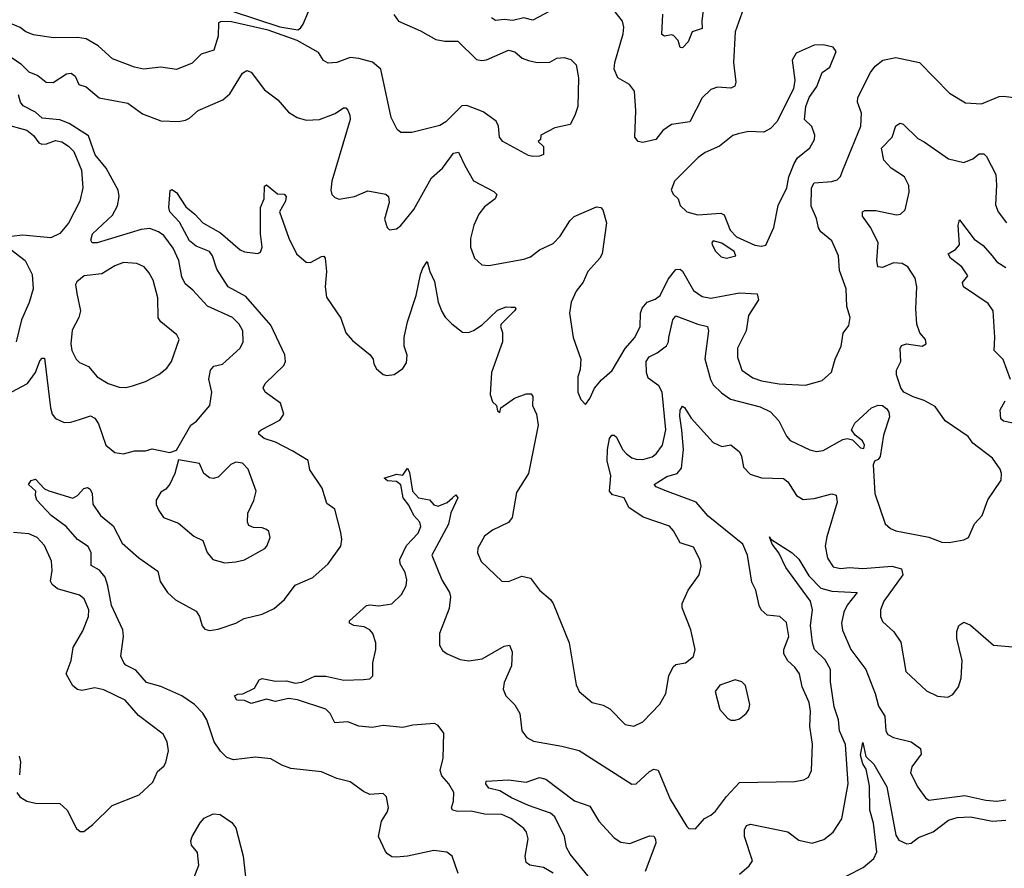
# Model space of a CAD drawing. Extents: x 1771496 to 1971148, y 471553 to 643630.
# Tile 254 of 256: x 1778513 to 1782989, y 621630 to 625490. Entities that reach past the tile are written whole.
import ezdxf

# ---------------------------------------------------------------- set-up
doc = ezdxf.new("R2010")
doc.units = 0

msp = doc.modelspace()

# ---------------------------------------------------------------- linework, layer by layer
at = {"layer": '0CON10XD'}
for points in [[(1781825.6, 625605), (1781764.6, 625435), (1781758.2, 625295), (1781768.8, 625205), (1781762.9, 625187.1), (1781745, 625178.5), (1781685, 625183.1), (1781655, 625171.4), (1781615.4, 625134.6), (1781559.2, 625025), (1781475, 625012.7), (1781435.6, 624985), (1781405, 624944.4), (1781345, 624931.1), (1781323.8, 624935), (1781309.2, 624955), (1781314.3, 625075), (1781307.5, 625165), (1781285.4, 625195.4), (1781232.2, 625225), (1781215.4, 625265), (1781217.5, 625295), (1781255.5, 625425), (1781258.6, 625455), (1781253.2, 625483.2), (1781213.4, 625533.4)], [(1779478.4, 625528.4), (1779695, 625457.8), (1779776.8, 625443.2), (1779789.7, 625450.3), (1779801.2, 625468.8), (1779845, 625573.8)], [(1780945, 625540.8), (1780845, 625486.8), (1780805, 625497.7), (1780755, 625485.8), (1780715, 625490.4), (1780675, 625486.5), (1780658.2, 625498.2)], [(1781622.5, 625555), (1781613.1, 625485), (1781615, 625450), (1781570, 625435), (1781550.9, 625389.1), (1781525, 625361.2), (1781515, 625363.3), (1781505.6, 625395), (1781485, 625417.1), (1781475, 625420.6), (1781444.4, 625414.4), (1781432.4, 625422.4), (1781436.4, 625515)], [(1780213.1, 625513.1), (1780235, 625482.5), (1780335, 625439.5), (1780405, 625399.6), (1780445, 625391.8), (1780505, 625391.4), (1780588.7, 625308.7), (1780613.3, 625303.3), (1780635, 625306.5), (1780735, 625351.1), (1780763.4, 625343.4), (1780796.2, 625315), (1780825, 625303.3), (1780865, 625294.4), (1780923, 625297), (1780955, 625314), (1780987.7, 625317.7), (1781018.3, 625308.3), (1781042, 625285), (1781053.1, 625225), (1781050, 625095), (1781036.8, 625053.2), (1781015, 625012.5), (1780945, 624998), (1780882.5, 624965), (1780880, 624945), (1780870, 624935), (1780893.3, 624913.3), (1780893.8, 624876.2), (1780875, 624868.8), (1780845, 624867.5), (1780825, 624872.5), (1780708.8, 624935), (1780694.3, 624955), (1780690, 625005), (1780678.2, 625028.2), (1780619.8, 625069.8), (1780545, 625098.9), (1780522.6, 625097.4), (1780450, 625025), (1780422.1, 625007.9), (1780295, 624975.8), (1780245, 624976.2), (1780229.5, 624989.5), (1780201.4, 625045), (1780154.4, 625264.4), (1780116.5, 625296.5), (1780055, 625313.2), (1780015, 625316.9), (1779955, 625294.3), (1779915, 625292), (1779894.5, 625304.5), (1779870.7, 625340.7), (1779774.4, 625394.4), (1779642.2, 625442.2), (1779475, 625479.6), (1779428.1, 625481.9), (1779416, 625475), (1779415.4, 625414.6), (1779395, 625351.2), (1779337.3, 625332.7), (1779297.6, 625292.4), (1779225, 625262.5), (1779155, 625273.3), (1779075, 625264.5), (1779035, 625273.6), (1778935, 625311.1), (1778870, 625370), (1778815, 625401.8), (1778775, 625408.2), (1778666.8, 625406.8), (1778575, 625421.1), (1778541.2, 625435), (1778514.6, 625454.6), (1778415.3, 625495.3)], [(1781885, 624459.6), (1781905, 624464.3), (1781941.4, 624545), (1781960.9, 624645), (1781999.6, 624725), (1782009.6, 624775), (1782033.3, 624835), (1782048.9, 624861.1), (1782105, 624906.7), (1782125.7, 624945), (1782127.5, 624965), (1782114.2, 625004.2), (1782080, 625035), (1782086, 625095), (1782102, 625135), (1782135.7, 625185), (1782160, 625250), (1782195, 625273.3), (1782223.8, 625345), (1782210, 625365), (1782165, 625375.7), (1782125, 625373.8), (1782042.3, 625337.7), (1782023.8, 625305), (1782036.2, 625215), (1782030, 625175), (1781954, 625025), (1781925, 624994), (1781895, 624978.6), (1781825, 624980.6), (1781779.1, 624970.9), (1781755, 624962.5), (1781694, 624915), (1781628.8, 624885), (1781597.2, 624862.8), (1781490, 624755), (1781474.3, 624715), (1781485, 624694), (1781505.5, 624675.5), (1781514.5, 624644.5), (1781545.3, 624615.3), (1781595, 624602.2), (1781700, 624610), (1781715, 624602.5), (1781742.4, 624532.4), (1781771.4, 624501.4), (1781855, 624464.7), (1781885, 624459.6)], [(1778455, 625333.3), (1778518.4, 625288.4), (1778555, 625252), (1778595.8, 625235.7), (1778632.5, 625205), (1778665.5, 625204.5), (1778725, 625243.5), (1778747, 625247), (1778765, 625232), (1778781.2, 625195), (1778815, 625184.2), (1778873.5, 625133.5), (1779005, 625110), (1779070.7, 625060.7), (1779155, 625030), (1779235, 625026), (1779267.3, 625032.7), (1779285, 625041.2), (1779323.6, 625076.4), (1779436.2, 625125), (1779468, 625152), (1779525, 625245.7), (1779545, 625258.1), (1779565, 625251.2), (1779625, 625170.8), (1779686.9, 625125)], [(1779686.9, 625125), (1779735, 625068.6), (1779774.6, 625044.6), (1779815, 625033.1), (1779875, 625035.5), (1779947.4, 625062.6), (1779985, 625088), (1779995, 625088), (1780005, 625078.8), (1780014.3, 625055), (1780014.4, 625035), (1779931.9, 624755), (1779927.5, 624715), (1779932, 624695), (1779945, 624681.2), (1779965, 624674), (1780035, 624685.6), (1780095, 624710.5), (1780176.5, 624696.5), (1780188.6, 624685), (1780191.7, 624658.3), (1780171.7, 624581.7), (1780183.3, 624545), (1780193.8, 624533.8), (1780225, 624538.8), (1780245, 624553.3), (1780305, 624626.7), (1780385, 624770), (1780435, 624814.4), (1780485, 624882.2), (1780507.5, 624887.5), (1780536.4, 624826.4), (1780576.3, 624756.3), (1780668.3, 624708.3), (1780682, 624695), (1780674.3, 624675), (1780625, 624637.8), (1780600, 624605), (1780576.9, 624555), (1780561.4, 624495), (1780562.5, 624455), (1780580, 624405), (1780614.2, 624374.2), (1780645, 624372), (1780805, 624400), (1780835, 624411.4), (1780875, 624442.5), (1780938.1, 624471.9), (1780969.5, 624505), (1781013.1, 624575), (1781034, 624595), (1781135, 624638.6), (1781155, 624635.8), (1781164.2, 624625), (1781180.6, 624565), (1781160, 624425), (1781150, 624405), (1781095.5, 624345), (1781074, 624296), (1781043.1, 624255), (1781020, 624205), (1781011.4, 624155), (1781028.1, 624045), (1781063.5, 623945), (1781060.9, 623899.1), (1781049.4, 623865), (1781050, 623795), (1781063, 623763), (1781085, 623740), (1781105, 623767.5), (1781125.7, 623814.3), (1781157.9, 623852.1), (1781206.4, 623893.6), (1781265.3, 623994.7), (1781308.8, 624045), (1781332.7, 624095), (1781334.1, 624155), (1781342, 624178), (1781365.3, 624204.7), (1781402, 624218), (1781424.7, 624235.3), (1781460.5, 624309.5), (1781495, 624353.1), (1781515, 624355.5), (1781525, 624346.5), (1781575, 624257.8), (1781615, 624230), (1781655, 624223.1), (1781785, 624246.9), (1781865, 624242.5), (1781870.9, 624215), (1781825.5, 624145), (1781815, 624074), (1781775.4, 623995), (1781775.5, 623955), (1781796, 623896), (1781845, 623860.4), (1781885, 623846.7), (1781965, 623833.8), (1782085, 623828.1), (1782161.2, 623848.8), (1782202.7, 623887.3), (1782219.2, 623945), (1782247.5, 624005), (1782255.5, 624064.5), (1782281.7, 624098.3), (1782288.1, 624135), (1782272.5, 624185), (1782270, 624265), (1782238.8, 624348.8), (1782235.3, 624415.3), (1782205, 624484.2), (1782154.7, 624524.7), (1782143.6, 624543.6), (1782134.6, 624585), (1782111.3, 624641.3), (1782112.2, 624725), (1782125, 624747.5), (1782205, 624753.5), (1782228.1, 624761.9), (1782243.3, 624776.7), (1782253.8, 624805), (1782336.1, 625005), (1782338.8, 625065), (1782320.9, 625115), (1782322.5, 625135), (1782380.6, 625249.4), (1782402.2, 625277.8), (1782435.8, 625305), (1782495, 625317.9), (1782603.8, 625295), (1782738.8, 625155), (1782812.1, 625112.1), (1782885, 625107.5), (1782965, 625140), (1782985, 625142.5), (1783044.2, 625134.2)], [(1778455, 623784.4), (1778548.1, 623835), (1778585.3, 623884.7), (1778605, 623937.5), (1778615, 623950), (1778625, 623950), (1778652.2, 623725), (1778660.8, 623695), (1778675.7, 623675.7), (1778715, 623657.5), (1778745, 623658.6), (1778785, 623671.5), (1778835, 623687.9), (1778855, 623678.1), (1778870.9, 623650.9), (1778904.7, 623554.7), (1778945, 623520.6), (1778985, 623514.5), (1779035, 623528.5), (1779085, 623528.1), (1779115, 623538), (1779195, 623521.2), (1779225, 623532.5), (1779291.1, 623645), (1779316.6, 623663.4), (1779376.5, 623735), (1779386.4, 623795), (1779373.1, 623855), (1779379.6, 623895), (1779395.9, 623914.1), (1779435, 623922.5), (1779515.8, 623995), (1779529.4, 624025), (1779526.7, 624075), (1779510.5, 624105), (1779480, 624135), (1779366.4, 624186.4), (1779299.8, 624259.8), (1779265, 624288.6), (1779249.6, 624319.6), (1779236.3, 624395), (1779209.9, 624449.9), (1779168, 624508), (1779144.5, 624524.5), (1779105, 624540.3), (1779065, 624535.9), (1778865, 624474.7), (1778842.9, 624475), (1778836.3, 624486.3), (1778843.9, 624516.1), (1778935, 624601.1), (1778957.6, 624642.4), (1778964.5, 624685), (1778960, 624715), (1778906.4, 624815), (1778855.3, 624875.3), (1778825, 624961.2), (1778737.2, 625017.2), (1778695, 625034.2), (1778615, 625041.6), (1778585, 625069.3), (1778528.3, 625098.3), (1778516, 625115), (1778507.5, 625147.5)], [(1778435, 625018.2), (1778545, 624986.7), (1778575, 624962.7), (1778600.1, 624930.1), (1778613.5, 624923.5), (1778635, 624924.7), (1778675, 624940), (1778705, 624933.9), (1778734.5, 624915), (1778759.4, 624889.4), (1778793.2, 624805), (1778799.6, 624725), (1778786.5, 624665), (1778735, 624564.3), (1778695, 624517.5), (1778655, 624497.5), (1778525, 624509.2), (1778475.9, 624504.1)], [(1782675, 623730), (1782625, 623758.2), (1782573.9, 623773.9), (1782532, 623795), (1782518.1, 623815), (1782497.8, 623875), (1782498.1, 623895), (1782517.8, 623935), (1782515.5, 623994.5), (1782521.5, 624008.5), (1782544.7, 624015.3), (1782615.5, 624004.5), (1782634, 624015), (1782630, 624035), (1782604.3, 624065), (1782591.4, 624105), (1782586.4, 624175), (1782591.5, 624275), (1782583.7, 624313.7), (1782550, 624365), (1782525, 624380.5), (1782485, 624383.5), (1782435, 624362.7), (1782414.2, 624365), (1782409.2, 624395), (1782415.3, 624475), (1782382.4, 624542.4), (1782344.4, 624595.6), (1782344.2, 624615.8), (1782355, 624622.5), (1782405, 624621.8), (1782498.1, 624601.9), (1782516.7, 624605), (1782538, 624625), (1782555.5, 624705), (1782554.5, 624735), (1782535, 624774.4), (1782475, 624814.5), (1782440.4, 624850.4), (1782430.4, 624905), (1782478.2, 624955), (1782495, 625007.5), (1782515, 625019.2), (1782528.8, 625015), (1782595, 624949.2), (1782625, 624934.4), (1782735, 624856.5), (1782805, 624840.5), (1782845, 624856.7), (1782875, 624879.5), (1782895, 624879.4), (1782907.3, 624867.3), (1782950, 624785), (1782953.6, 624736.4), (1782948.3, 624648.3), (1782960, 624615), (1782999.2, 624565)], [(1780506.6, 621606.6), (1780478.1, 621685), (1780455, 621704.3), (1780395, 621711.1), (1780275, 621685.5), (1780225, 621680.6), (1780205, 621682.9), (1780185.5, 621695.5), (1780175, 621706.7), (1780144.2, 621775), (1780157.5, 621845), (1780183.8, 621885), (1780190, 621905), (1780180, 621955), (1780165, 621970), (1780105, 621966.2), (1780075, 621980), (1780015, 622024.2), (1779955, 622038.9), (1779885, 622068.8), (1779745, 622084.4), (1779705, 622099.2), (1779655, 622128), (1779585, 622135.6), (1779485, 622124.3), (1779455, 622134.4), (1779425, 622163.3), (1779396.7, 622205), (1779363.1, 622305), (1779345.3, 622335.3), (1779308.1, 622375), (1779250, 622415), (1779155, 622456.4), (1779089.2, 622475), (1779040.7, 622530.7), (1778995, 622553.8), (1778985.6, 622565), (1778973.3, 622595), (1778985.4, 622684.6), (1778982, 622715), (1778930.2, 622825), (1778914.3, 622914.3), (1778901.1, 622955), (1778875, 622986.2), (1778838, 623008), (1778837.5, 623065), (1778823.9, 623093.9), (1778775, 623126.1), (1778724.3, 623184.3), (1778655.4, 623235), (1778590.6, 623305), (1778584.2, 623325), (1778586, 623346), (1778553.3, 623375), (1778565, 623393.3), (1778585, 623400), (1778625.8, 623355.8), (1778645, 623346.2), (1778755, 623314.2), (1778776, 623325), (1778805, 623357.5), (1778821.7, 623361.7), (1778833.3, 623355), (1778842, 623335), (1778845.8, 623285.8), (1778880.8, 623235), (1778937.8, 623187.8), (1778978.2, 623108.2), (1779055, 623042.5), (1779141.2, 622981.2), (1779151.9, 622935), (1779184.1, 622884.1), (1779220.6, 622850.6), (1779315, 622800), (1779330, 622775), (1779342.4, 622732.4), (1779355, 622718), (1779375, 622711.4), (1779415, 622717.5), (1779495, 622745.8), (1779533.6, 622766.4), (1779615, 622785.7), (1779668.9, 622811.1), (1779716.7, 622853.3), (1779765, 622918.1), (1779845, 622953.3), (1779914.6, 623015.4), (1779972.9, 623095), (1779977.5, 623125), (1779972, 623158), (1779945, 623263.3), (1779908.9, 623288.9), (1779888.3, 623358.3), (1779831.8, 623441.8), (1779824, 623485), (1779755, 623527.8), (1779675, 623567.7), (1779624.2, 623585), (1779599.2, 623605), (1779600, 623615), (1779611.2, 623625), (1779695, 623668), (1779713.8, 623695), (1779698.8, 623745), (1779628, 623795), (1779619.2, 623815), (1779628, 623835), (1779713.1, 623916.9), (1779721.5, 623935), (1779718.8, 623965), (1779655, 624100.9), (1779540.1, 624230.1), (1779460, 624275), (1779408.8, 624355), (1779390, 624415), (1779375, 624435.6), (1779315, 624459.7), (1779285, 624484), (1779238.8, 624568.8), (1779195.8, 624615), (1779191.4, 624635), (1779197.5, 624712.5), (1779205, 624717.5), (1779225, 624703.8), (1779268.2, 624638.2), (1779309.4, 624605), (1779345.7, 624565), (1779425, 624519.6), (1779515, 624442.3), (1779535, 624433.8), (1779595, 624425.8), (1779607.2, 624432.8), (1779615.4, 624454.6), (1779608, 624515), (1779607.2, 624635), (1779624.5, 624675), (1779625, 624732.5), (1779635, 624738), (1779685, 624697.1), (1779715, 624695.8), (1779724, 624685), (1779721.4, 624665), (1779694, 624615), (1779736.7, 624496.7), (1779770.6, 624425), (1779815, 624386.9), (1779835, 624385.6), (1779854.1, 624395.9), (1779885, 624413.1), (1779895, 624414), (1779901.4, 624405), (1779907.5, 624345), (1779901.4, 624275), (1779907.4, 624227.4), (1779972, 624132), (1779995.7, 624065), (1780025, 624030), (1780105.9, 623965.9), (1780120, 623945), (1780122.5, 623925), (1780135, 623902.5), (1780165, 623876.7), (1780181.7, 623871.7), (1780215, 623876.7), (1780255, 623903.8), (1780270.5, 623929.5), (1780273.9, 623963.9), (1780261.2, 624005), (1780261.2, 624045), (1780275.7, 624115), (1780315.5, 624235), (1780335, 624330), (1780345, 624360), (1780365, 624390), (1780376.9, 624345), (1780398.6, 624298.6), (1780415.5, 624205), (1780431.9, 624161.9), (1780446.7, 624136.7), (1780476.5, 624106.5), (1780525, 624068.9), (1780552.4, 624067.6), (1780575, 624075.6), (1780615, 624102.5), (1780685, 624168.5), (1780724.1, 624184.1), (1780747.5, 624182.5), (1780765, 624182.5), (1780768, 624175), (1780762.5, 624165), (1780701.2, 624105), (1780698.8, 624095), (1780707.1, 624067.1), (1780707.5, 624025), (1780657.8, 623885), (1780651.2, 623785), (1780661.7, 623751.7), (1780680, 623735), (1780685, 623710), (1780695, 623702.5), (1780700, 623725), (1780761.5, 623768.5), (1780815, 623787.8), (1780838.6, 623788.6), (1780845.8, 623775.8), (1780844.5, 623734.5), (1780862.2, 623695), (1780870, 623645), (1780826.1, 623425), (1780771.1, 623338.9), (1780751.8, 623225), (1780735, 623202.5), (1780661.7, 623168.3), (1780625, 623140.8), (1780595, 623086.7), (1780594.4, 623065), (1780610.8, 623025), (1780705, 622936), (1780735, 622934.2), (1780795, 622959.4), (1780835, 622950), (1780875.5, 622895.5), (1780925, 622853.1), (1780937.3, 622835), (1781010.5, 622655), (1781042.5, 622465), (1781056, 622435), (1781115, 622384.3), (1781165, 622372.5), (1781195, 622356), (1781264.5, 622284.5), (1781303.9, 622276.1), (1781345, 622296), (1781423.2, 622376.8), (1781450, 622425), (1781464, 622505), (1781483.6, 622546.4), (1781495, 622557.5), (1781540, 622565), (1781576.4, 622593.6), (1781583.8, 622625), (1781563.8, 622715), (1781523.8, 622815), (1781523.9, 622833.9), (1781552, 622895), (1781602, 622965), (1781610.8, 623005), (1781604.5, 623034.5), (1781575, 623090.8), (1781515, 623110), (1781485, 623165.7), (1781465.9, 623185.9), (1781346.9, 623226.9), (1781281.4, 623271.4), (1781260.6, 623315), (1781208.3, 623328.3), (1781194.6, 623345), (1781199.5, 623415), (1781184, 623484), (1781184.3, 623534.3), (1781194.4, 623585.6), (1781205, 623600), (1781215, 623600), (1781225, 623590.6), (1781253.4, 623535), (1781271.2, 623515), (1781295, 623496.9), (1781315, 623490.7), (1781345, 623488.7), (1781387.8, 623502.2), (1781405.3, 623514.7), (1781434.7, 623555.3), (1781449.8, 623625), (1781433.8, 623795), (1781417.8, 623825), (1781369.1, 623859.1), (1781362.2, 623885), (1781360.7, 623935), (1781373.5, 623956.5), (1781410.5, 623975), (1781453.3, 624006.7), (1781462.7, 624025), (1781463.8, 624045), (1781482.5, 624125), (1781495, 624143.3), (1781595, 624104.7), (1781640, 624095), (1781643.8, 624075), (1781627, 623947), (1781652.6, 623852.6), (1781665, 623828.6), (1781702.4, 623792.4), (1781744.2, 623764.2), (1781878.2, 623728.2), (1781926.4, 623706.4), (1781963.1, 623665), (1781998.6, 623595), (1782015, 623575.8), (1782105, 623532.7), (1782135, 623525.6), (1782165, 623531.1), (1782255, 623580), (1782275, 623584.6), (1782298.3, 623578.3), (1782335, 623543.1), (1782350.7, 623539.3), (1782352.9, 623555), (1782344, 623575), (1782310.3, 623600.3), (1782294.5, 623624.5), (1782309.4, 623655), (1782385, 623724.3), (1782415, 623737.1), (1782435, 623735.7), (1782455, 623720), (1782464.3, 623705), (1782466.4, 623683.6), (1782439.4, 623600.6), (1782425, 623503.3), (1782415, 623488.8), (1782398.6, 623481.4), (1782392.7, 623465), (1782399.4, 623335), (1782446.8, 623196.8), (1782471.2, 623175), (1782495, 623165.6), (1782645, 623135.8), (1782705, 623114.2), (1782737.3, 623112.7), (1782805, 623124), (1782826.2, 623135), (1782853.8, 623196.2), (1782888.1, 623235), (1782914, 623306), (1782973.8, 623395), (1782975.8, 623425), (1782969.2, 623445), (1782935, 623496), (1782845, 623564.3), (1782825, 623594.5), (1782719.5, 623665), (1782675, 623730)], [(1783016.6, 623853.4), (1782983.5, 623943.5), (1782943.2, 623985), (1782945.7, 624045), (1782937.2, 624165), (1782915, 624198.9), (1782802.5, 624275), (1782798, 624295), (1782823.3, 624325), (1782795.7, 624365), (1782744.2, 624405), (1782733.3, 624425), (1782766.2, 624445), (1782784.4, 624465.6), (1782778.1, 624555), (1782785, 624580), (1782852.1, 624492.1), (1782892.8, 624462.8), (1782933.1, 624415), (1782955, 624389.1), (1782995, 624362.7)], [(1778472, 624445), (1778537.1, 624395), (1778570.2, 624330.2), (1778573.6, 624265), (1778555.9, 624204.1), (1778521.8, 624125), (1778496.5, 624025)], [(1781725, 624404.4), (1781768, 624415), (1781760.6, 624435), (1781705, 624472.5), (1781665, 624483.3), (1781658.8, 624475), (1781660.8, 624465), (1781675, 624436.2), (1781701.3, 624411.3), (1781725, 624404.4)], [(1778995, 623817.5), (1779025, 623824.4), (1779085, 623844.2), (1779145, 623876), (1779182, 623905), (1779202.5, 623935), (1779237.1, 624035), (1779226.6, 624056.6), (1779155, 624115.8), (1779143, 624133), (1779140.9, 624225), (1779119.1, 624305), (1779100.6, 624340.6), (1779078, 624365), (1779045, 624381.1), (1778985, 624385.4), (1778945, 624370.6), (1778886.4, 624333.6), (1778806.7, 624325), (1778772, 624298), (1778767.1, 624285), (1778771.9, 624245), (1778789.4, 624165), (1778781.1, 624135), (1778751.7, 624078.3), (1778745.5, 624015), (1778750.5, 623985), (1778769.2, 623945), (1778785, 623930.8), (1778825, 623912), (1778865, 623865.8), (1778915.5, 623835.5), (1778965, 623819.1), (1778995, 623817.5)], [(1780480, 623315), (1780495, 623328.8), (1780503.8, 623315), (1780473.3, 623246.7), (1780462, 623195), (1780385.6, 623055), (1780432, 622942), (1780466.5, 622885), (1780471.8, 622865), (1780465, 622811.2), (1780421.9, 622698.1), (1780420.5, 622645), (1780435, 622621.4), (1780455.8, 622605), (1780515, 622580.4), (1780555, 622573.8), (1780615, 622582.7), (1780715, 622640.8), (1780738.8, 622645), (1780751.5, 622615), (1780748.5, 622551.5), (1780714.6, 622475), (1780710.8, 622445), (1780723.3, 622415), (1780763.6, 622373.6), (1780785.6, 622335), (1780795.8, 622255), (1780818.8, 622225), (1780847.9, 622207.9), (1780976.7, 622185), (1781056.4, 622166.4), (1781295, 622012.5), (1781315, 622014.2), (1781375, 622070.9), (1781395, 622080.5), (1781415, 622077.1), (1781469.5, 621945), (1781545, 621820), (1781555, 621811.2), (1781585, 621810), (1781625, 621856.7), (1781655, 621872), (1781675, 621890.8), (1781725, 621957.1), (1781785, 622020.8), (1782035, 622025.6), (1782076.8, 622033.2), (1782098.8, 622045), (1782112, 622075), (1782116.7, 622195), (1782104.6, 622275), (1782107.5, 622345), (1782101.5, 622385), (1782069.2, 622455), (1782057.9, 622515), (1782036.4, 622545), (1782004, 622574), (1781985.9, 622605), (1781986.1, 622625), (1782008.8, 622685), (1781997.8, 622747.8), (1781968.8, 622775), (1781911.1, 622781.1), (1781883.3, 622805), (1781873.8, 622825), (1781858.9, 622895), (1781841.3, 622931.3), (1781820.9, 623055), (1781800.5, 623105), (1781642.1, 623232.1), (1781587.5, 623295), (1781445, 623347.7), (1781405.8, 623365), (1781397.5, 623375), (1781455, 623411.9), (1781501.4, 623425), (1781520.7, 623449.3), (1781531, 623535), (1781523.3, 623623.3), (1781513.2, 623686.8), (1781515.5, 623714.5), (1781525, 623732), (1781535, 623726), (1781565, 623677.1), (1781665, 623566), (1781705, 623548), (1781745, 623556), (1781784.2, 623525), (1781794.4, 623505), (1781802.5, 623455), (1781833, 623423), (1781885.4, 623405.4), (1781985, 623403.3), (1782005, 623387.5), (1782044, 623325), (1782075, 623307.1), (1782125, 623311.5), (1782205, 623333.3), (1782225, 623327.5), (1782229.3, 623295), (1782181.7, 623138.3), (1782174.6, 623095), (1782185, 623040), (1782211.2, 623001.2), (1782243.8, 622993.8), (1782285, 622998.5), (1782345, 622993.1), (1782477.5, 623005), (1782521.9, 622991.9), (1782527.5, 622965), (1782440.5, 622845), (1782425.8, 622805.8), (1782425.6, 622775.6), (1782435, 622752), (1782485.8, 622705), (1782518, 622658), (1782541.4, 622525), (1782635, 622437.5), (1782685, 622412.5), (1782731.7, 622408.3), (1782755, 622420), (1782780, 622455), (1782793.1, 622495), (1782797.3, 622575), (1782773.5, 622675), (1782772.1, 622707.9), (1782782, 622735), (1782805, 622750), (1782835, 622735.7), (1782940, 622645), (1783027.1, 622637.1)], [(1783065, 623647.5), (1782985, 623663.4), (1782972.9, 623675), (1782970, 623715), (1782993.2, 623756.8)], [(1779445, 623019.2), (1779495, 623024), (1779535, 623032.5), (1779626.7, 623085), (1779636.2, 623095), (1779652, 623135), (1779645, 623162.5), (1779635, 623171.2), (1779615, 623178.6), (1779575, 623180), (1779555, 623190), (1779548.8, 623205), (1779549.4, 623245), (1779577.4, 623302.6), (1779587.1, 623345), (1779551.9, 623445), (1779525, 623472.9), (1779495, 623477.8), (1779472.6, 623467.4), (1779415, 623408.8), (1779392.7, 623402.7), (1779375, 623406), (1779350, 623425), (1779330.7, 623470.7), (1779235, 623487.5), (1779218, 623425), (1779195, 623377.5), (1779176.7, 623355), (1779155, 623341.2), (1779133.8, 623305), (1779133.8, 623285), (1779145, 623257.5), (1779166.7, 623225), (1779235, 623200.6), (1779305, 623140), (1779345, 623121.2), (1779365, 623066.7), (1779391.2, 623035), (1779445, 623019.2)], [(1780938.5, 621608.5), (1780893.8, 621633.8), (1780832.5, 621645), (1780815, 621656.2), (1780810, 621685), (1780824.5, 621765), (1780817.3, 621795), (1780805, 621811.1), (1780745, 621857.5), (1780705, 621874.6), (1780625, 621876.4), (1780565, 621890.4), (1780505, 621887.9), (1780480.8, 621895), (1780475.6, 621905), (1780485.4, 621935), (1780486.7, 621975), (1780464.2, 622015), (1780431.5, 622051.5), (1780424.5, 622075), (1780438.5, 622131.5), (1780440.5, 622245), (1780415, 622280), (1780398.1, 622288.1), (1780299.4, 622280.6), (1780255, 622270.9), (1780165, 622279.5), (1780115, 622271.1), (1780055, 622276.7), (1780005, 622296.5), (1779945, 622291.9), (1779923.7, 622333.7), (1779905, 622354.3), (1779776.1, 622396.1), (1779735, 622402.3), (1779675, 622389.4), (1779635, 622400), (1779565, 622379.2), (1779535, 622393.8), (1779500, 622395), (1779490, 622415), (1779505, 622422.5), (1779527, 622423), (1779580.5, 622449.5), (1779601.9, 622488.1), (1779615, 622494.2), (1779675, 622481.5), (1779725, 622482.1), (1779765, 622472.9), (1779795, 622476.9), (1779855, 622504.4), (1779905, 622504.4), (1779985.6, 622485.6), (1780075, 622488.6), (1780105, 622491.2), (1780117.5, 622505), (1780118.6, 622565), (1780132.2, 622625), (1780131.1, 622655), (1780117.9, 622697.9), (1780103.8, 622715), (1780078.6, 622728.6), (1780031.2, 622735), (1780012, 622745), (1780012, 622755), (1780090, 622825), (1780105, 622828.6), (1780145, 622823.3), (1780205, 622832.7), (1780248.9, 622875), (1780270, 622915), (1780272.1, 622942.1), (1780265.5, 622975), (1780242.5, 623015), (1780241.6, 623035), (1780271.7, 623098.3), (1780324.4, 623155), (1780336.9, 623185), (1780331.9, 623205), (1780304.2, 623234.2), (1780282.4, 623282.4), (1780255.6, 623315), (1780245, 623373.8), (1780225, 623390), (1780185, 623392.5), (1780170, 623405), (1780225, 623422.5), (1780255, 623418.8), (1780275, 623450), (1780285, 623430), (1780298.6, 623345), (1780325, 623315.8), (1780375.5, 623305.5), (1780395, 623284), (1780415, 623277.5), (1780455.4, 623294.6), (1780480, 623315)], [(1778500, 621975), (1778513.8, 621955), (1778545, 621935.8), (1778585, 621925.8), (1778695.7, 621925.7), (1778728, 621895), (1778771.2, 621811.2), (1778788.3, 621798.3), (1778805, 621798), (1778845, 621829.2), (1778933.9, 621916.1), (1779055.5, 621964.5), (1779118.7, 622021.3), (1779139.1, 622070.9), (1779168, 622095), (1779177.9, 622112.1), (1779188.6, 622165), (1779183.1, 622205), (1779165, 622240), (1779052.9, 622325), (1778992.5, 622395), (1778895, 622442.5), (1778855, 622450.5), (1778795, 622439.2), (1778775, 622443.1), (1778755, 622460.6), (1778724.4, 622515), (1778746.5, 622575), (1778755.8, 622635), (1778800.3, 622709.7), (1778825.5, 622775), (1778826.9, 622805), (1778805.3, 622855.3), (1778785, 622872.7), (1778685, 622901.1), (1778660.9, 622920.9), (1778653.6, 622936.4), (1778660, 622985), (1778657.4, 623027.4), (1778625, 623098), (1778592, 623135), (1778555, 623151.1), (1778485, 623157.9)], [(1781785, 621603.8), (1781828.3, 621641.7), (1781843.8, 621665), (1781807.5, 621775), (1781807.1, 621805), (1781816, 621825), (1781835, 621830.5), (1782005, 621796.4), (1782055, 621758.1), (1782115, 621744.2), (1782168.3, 621761.7), (1782211.2, 621795), (1782250, 621855), (1782279.5, 622015), (1782266.6, 622193.4), (1782239.5, 622255), (1782234.2, 622305), (1782215.6, 622365), (1782197.8, 622477.7), (1782197.8, 622535), (1782175, 622579.1), (1782125.2, 622625.2), (1782117.4, 622655), (1782108.3, 622735), (1782116, 622806), (1782107.6, 622845), (1781995, 622997.8), (1781963.1, 623065), (1781933.6, 623105), (1781921.7, 623138.3), (1781927, 623127), (1782024, 623065), (1782055, 623035.5), (1782100.7, 622960.7), (1782154.8, 622904.8), (1782205, 622890.2), (1782319.2, 622885), (1782275, 622827.5), (1782258.8, 622795), (1782248.8, 622745), (1782253.3, 622713.3), (1782291.6, 622625), (1782358.9, 622535), (1782401.4, 622425), (1782416.9, 622366.9), (1782445, 622322), (1782449.5, 622255), (1782458.7, 622238.7), (1782485.3, 622225.3), (1782565.3, 622205.3), (1782607.1, 622175), (1782610.9, 622149.1), (1782567.6, 622092.4), (1782562.2, 622065), (1782595, 622000), (1782630.5, 621950.5), (1782645, 621940.8), (1782808.5, 621961.5), (1782905, 621940), (1782955, 621935.4), (1782995, 621942)], [(1781745, 622303.8), (1781765, 622304), (1781785, 622310), (1781815, 622333.8), (1781827.3, 622352.7), (1781831.4, 622375), (1781811.4, 622461.4), (1781795, 622478), (1781765, 622488), (1781695, 622463.3), (1781673.8, 622435), (1781695, 622352.5), (1781731.7, 622311.7), (1781745, 622303.8)], [(1782205, 621561.1), (1782346.8, 621633.2), (1782396, 621675), (1782409.7, 621705), (1782393.2, 621835), (1782377.2, 621895), (1782376, 622005), (1782360.9, 622080.9), (1782345, 622106), (1782334.4, 622145), (1782345, 622202.5), (1782358.9, 622138.9), (1782395, 622104), (1782455, 622000.4), (1782495, 621780.8), (1782508.4, 621758.4), (1782545, 621742.2), (1782565, 621744.6), (1782599.2, 621770.8), (1782665, 621796.5), (1782735, 621849.3), (1782775, 621861), (1782835, 621864.7), (1782935, 621845.2), (1782995, 621849.2)], [(1778510, 622140), (1778516.4, 622115), (1778511.5, 622055)], [(1781097.6, 621595), (1781014.7, 621695), (1780999.2, 621725), (1780989.2, 621775), (1780945, 621864.6), (1780925, 621881.1), (1780825, 621916.3), (1780748.7, 621951.3), (1780695, 621982.7), (1780645.5, 621995), (1780631.9, 622015), (1780633.1, 622026.9), (1780735, 622033.3), (1780815, 622022.2), (1780875, 622043.4), (1780905, 622035.9), (1781035, 621936.7), (1781105, 621913.6), (1781145.6, 621845), (1781215, 621769.5), (1781245, 621749.5), (1781286.5, 621743.5), (1781375, 621777.3), (1781395, 621777.1), (1781403.3, 621763.3), (1781403.9, 621745), (1781356.1, 621615)], [(1779304.3, 621585), (1779326.9, 621645), (1779321.4, 621701.4), (1779293.8, 621735), (1779291.2, 621755), (1779297.5, 621775), (1779332.8, 621837.2), (1779351.7, 621858.3), (1779392.1, 621877.9), (1779424.3, 621874.3), (1779477.9, 621837.9), (1779495.6, 621815), (1779528.5, 621685), (1779546.9, 621525)]]:
    msp.add_lwpolyline(points, dxfattribs=at)

doc.saveas('drawing.dxf')
